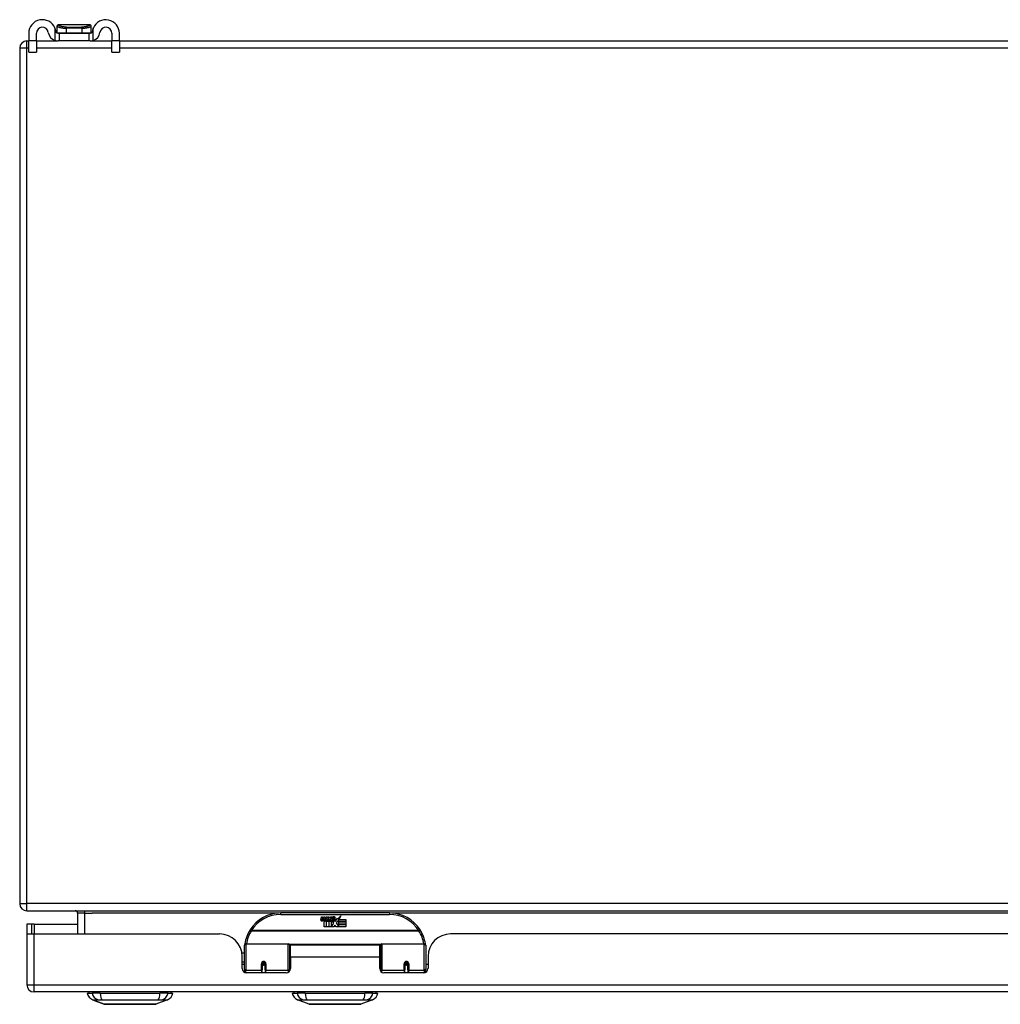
# Model space of a CAD drawing. Header units: inches. Extents: x 28 to 747, y 82 to 345.
# Tile 1 of 31: x 28 to 42, y 82 to 95. Entities that reach past the tile are written whole.
import ezdxf

# ---------------------------------------------------------------- set-up
doc = ezdxf.new("R2010")
doc.units = ezdxf.units.IN
doc.header["$MEASUREMENT"] = 0
doc.layers.add('Visible Edges(ANSI)', color=7, linetype='Continuous', lineweight=25)
doc.layers.add('Visible Tangent Edges(ANSI)', color=7, linetype='Continuous', lineweight=25)

msp = doc.modelspace()

# ---------------------------------------------------------------- linework, layer by layer
at = {"layer": 'Visible Edges(ANSI)'}
for p, q in [((28.569, 95.223), (28.569, 95.117)), ((28.674, 95.117), (28.674, 95.223)), ((28.958, 95.322), (28.958, 95.32)), ((28.958, 95.32), (28.958, 95.231)), ((28.973, 95.223), (28.991, 95.223)), ((29.411, 95.341), (28.978, 95.341)), ((28.991, 95.118), (28.991, 95.223)), ((28.991, 95.223), (29.397, 95.223)), ((29.397, 95.223), (29.415, 95.223)), ((29.397, 95.223), (29.397, 95.118)), ((29.43, 95.32), (29.43, 95.322)), ((29.43, 95.231), (29.43, 95.32)), ((29.714, 95.223), (29.714, 95.117)), ((29.819, 95.117), (29.819, 95.223)), ((28.543, 95.118), (28.569, 95.118)), ((28.569, 94.961), (28.569, 95.117)), ((28.674, 95.118), (28.973, 95.118)), ((28.674, 95.117), (28.674, 94.961)), ((28.991, 95.118), (28.973, 95.118)), ((29.397, 95.118), (28.991, 95.118)), ((29.415, 95.118), (29.397, 95.118)), ((29.415, 95.118), (29.714, 95.118)), ((29.714, 94.961), (29.714, 95.117)), ((29.819, 95.118), (100.345, 95.118)), ((29.819, 95.117), (29.819, 94.961)), ((28.444, 95.019), (28.444, 83.217)), ((28.569, 94.961), (28.674, 94.961)), ((29.714, 94.961), (29.819, 94.961)), ((28.543, 83.118), (100.345, 83.118)), ((29.242, 83.087), (29.242, 82.799)), ((33.543, 83.088), (32.043, 83.088)), ((32.597, 82.999), (32.604, 83.034)), ((32.604, 83.034), (32.617, 83.034)), ((32.617, 83.034), (32.611, 82.999)), ((32.633, 83.011), (32.637, 83.034)), ((32.637, 83.034), (32.651, 83.034)), ((32.651, 83.034), (32.645, 82.999)), ((32.667, 83.011), (32.671, 83.034)), ((32.671, 83.034), (32.685, 83.034)), ((32.685, 83.034), (32.675, 82.979)), ((32.681, 82.979), (32.705, 83.005)), ((32.691, 83.034), (32.708, 83.034)), ((32.705, 83.005), (32.691, 83.034)), ((32.71, 82.997), (32.697, 82.979)), ((32.708, 83.034), (32.715, 83.014)), ((32.712, 82.997), (32.71, 82.997)), ((32.71, 82.994), (32.718, 82.976)), ((32.71, 82.895), (32.71, 82.994)), ((32.72, 82.979), (32.712, 82.997)), ((32.715, 83.014), (32.718, 83.014)), ((32.718, 83.014), (32.731, 83.034)), ((32.747, 83.034), (32.723, 83.006)), ((32.723, 83.006), (32.736, 82.979)), ((32.731, 83.034), (32.747, 83.034)), ((32.746, 83.01), (32.783, 83.01)), ((32.753, 83.022), (32.753, 83.031)), ((32.781, 83.001), (32.757, 83.001)), ((32.793, 82.972), (32.825, 83.016)), ((32.825, 83.016), (32.827, 83.002)), ((32.827, 83.002), (32.87, 83.048)), ((32.844, 82.997), (32.829, 82.968)), ((32.844, 82.968), (32.844, 82.997)), ((32.87, 83.048), (32.846, 83)), ((32.846, 83), (32.943, 83)), ((32.943, 83), (32.943, 82.968)), ((28.611, 82.933), (28.543, 82.933)), ((28.543, 82.933), (28.543, 82.816)), ((28.642, 82.933), (28.611, 82.933)), ((28.611, 82.799), (28.611, 82.933)), ((28.642, 82.933), (29.242, 82.933)), ((32.643, 82.895), (32.643, 82.975)), ((32.672, 82.895), (32.643, 82.895)), ((32.66, 82.982), (32.66, 82.976)), ((32.66, 82.976), (32.672, 82.976)), ((32.664, 82.989), (32.661, 82.989)), ((32.664, 82.979), (32.664, 82.989)), ((32.675, 82.979), (32.664, 82.979)), ((32.672, 82.976), (32.672, 82.895)), ((32.676, 82.976), (32.699, 82.976)), ((32.676, 82.895), (32.676, 82.976)), ((32.706, 82.895), (32.676, 82.895)), ((32.697, 82.979), (32.681, 82.979)), ((32.699, 82.976), (32.706, 82.986)), ((32.706, 82.986), (32.706, 82.895)), ((32.777, 82.895), (32.71, 82.895)), ((32.718, 82.976), (32.74, 82.976)), ((32.736, 82.979), (32.72, 82.979)), ((32.74, 82.976), (32.74, 82.896)), ((32.74, 82.896), (32.777, 82.945)), ((32.777, 82.945), (32.756, 82.975)), ((32.791, 82.921), (32.777, 82.895)), ((32.786, 82.983), (32.793, 82.972)), ((32.809, 82.895), (32.791, 82.921)), ((32.827, 82.978), (32.807, 82.95)), ((32.807, 82.95), (32.844, 82.896)), ((32.943, 82.895), (32.809, 82.895)), ((32.829, 82.968), (32.827, 82.978)), ((32.943, 82.968), (32.844, 82.968)), ((32.844, 82.964), (32.943, 82.964)), ((32.844, 82.932), (32.844, 82.964)), ((32.943, 82.932), (32.844, 82.932)), ((32.844, 82.927), (32.943, 82.927)), ((32.844, 82.896), (32.844, 82.927)), ((32.943, 82.964), (32.943, 82.932)), ((32.943, 82.927), (32.943, 82.895)), ((28.543, 82.816), (28.543, 82.098)), ((28.544, 82.799), (28.642, 82.799)), ((28.642, 82.799), (31.2, 82.799)), ((52.301, 82.799), (34.386, 82.799)), ((31.543, 82.314), (31.543, 82.643)), ((31.562, 82.663), (32.147, 82.663)), ((32.163, 82.647), (32.163, 82.31)), ((32.177, 82.476), (32.177, 82.644)), ((33.408, 82.644), (32.177, 82.644)), ((33.408, 82.476), (33.408, 82.644)), ((33.422, 82.31), (33.422, 82.647)), ((33.438, 82.663), (34.023, 82.663)), ((34.043, 82.643), (34.043, 82.314)), ((31.507, 82.539), (31.543, 82.539)), ((31.512, 82.321), (31.512, 82.487)), ((32.163, 82.571), (32.177, 82.571)), ((32.177, 82.476), (32.177, 82.321)), ((33.408, 82.321), (33.408, 82.476)), ((34.074, 82.487), (34.074, 82.321)), ((31.512, 82.413), (31.543, 82.413)), ((31.543, 82.379), (31.512, 82.379)), ((31.543, 82.314), (31.543, 82.269)), ((31.787, 82.396), (31.83, 82.387)), ((31.787, 82.391), (31.787, 82.304)), ((31.824, 82.389), (31.787, 82.389)), ((31.826, 82.379), (31.79, 82.379)), ((31.83, 82.304), (31.83, 82.391)), ((32.163, 82.38), (32.177, 82.38)), ((33.755, 82.391), (33.755, 82.304)), ((33.755, 82.389), (33.798, 82.389)), ((33.795, 82.379), (33.759, 82.379)), ((33.798, 82.304), (33.798, 82.391)), ((34.074, 82.379), (34.043, 82.379)), ((34.043, 82.269), (34.043, 82.314)), ((32.118, 82.262), (31.571, 82.262)), ((31.787, 82.262), (31.787, 82.304)), ((31.83, 82.304), (31.83, 82.262)), ((32.163, 82.282), (32.163, 82.31)), ((33.422, 82.31), (33.422, 82.282)), ((34.014, 82.262), (33.467, 82.262)), ((33.755, 82.262), (33.755, 82.304)), ((33.798, 82.304), (33.798, 82.262)), ((100.247, 81.999), (28.642, 81.999)), ((29.376, 81.983), (29.444, 81.983)), ((29.555, 81.983), (29.444, 81.983)), ((29.555, 81.983), (30.378, 81.983)), ((30.489, 81.983), (30.378, 81.983)), ((30.489, 81.983), (30.557, 81.983)), ((32.202, 81.983), (32.27, 81.983)), ((32.381, 81.983), (32.27, 81.983)), ((32.381, 81.983), (33.204, 81.983)), ((33.315, 81.983), (33.204, 81.983)), ((33.315, 81.983), (33.383, 81.983)), ((29.61, 81.828), (29.45, 81.89)), ((30.483, 81.89), (30.323, 81.828)), ((32.436, 81.828), (32.276, 81.89)), ((33.309, 81.89), (33.149, 81.828))]:
    msp.add_line(p, q, dxfattribs=at)
at = {"layer": 'Visible Edges(ANSI)', "flags": 128}
for points in [[(28.942, 95.25), (28.942, 95.252), (28.942, 95.254), (28.941, 95.256), (28.941, 95.258), (28.94, 95.26), (28.94, 95.262), (28.94, 95.264), (28.939, 95.266), (28.939, 95.268), (28.938, 95.27), (28.938, 95.272), (28.937, 95.274), (28.937, 95.276), (28.936, 95.278), (28.935, 95.279), (28.935, 95.281), (28.934, 95.283), (28.933, 95.285), (28.933, 95.287), (28.932, 95.289), (28.931, 95.291), (28.931, 95.293), (28.93, 95.295), (28.929, 95.297)], [(28.973, 95.223), (28.971, 95.223), (28.97, 95.223), (28.968, 95.223), (28.967, 95.224), (28.965, 95.224), (28.963, 95.225), (28.962, 95.225), (28.96, 95.226), (28.959, 95.227), (28.957, 95.227), (28.955, 95.229), (28.954, 95.23), (28.952, 95.231), (28.951, 95.232), (28.95, 95.234), (28.948, 95.235), (28.947, 95.237), (28.946, 95.238), (28.945, 95.24), (28.944, 95.242), (28.944, 95.244), (28.943, 95.246), (28.943, 95.248), (28.942, 95.25)], [(29.446, 95.25), (29.446, 95.248), (29.445, 95.246), (29.445, 95.244), (29.444, 95.242), (29.443, 95.24), (29.442, 95.238), (29.441, 95.237), (29.44, 95.235), (29.439, 95.234), (29.437, 95.232), (29.436, 95.231), (29.434, 95.23), (29.433, 95.229), (29.431, 95.227), (29.43, 95.227), (29.428, 95.226), (29.426, 95.225), (29.425, 95.225), (29.423, 95.224), (29.421, 95.224), (29.42, 95.223), (29.418, 95.223), (29.417, 95.223), (29.415, 95.223)], [(29.459, 95.297), (29.458, 95.295), (29.458, 95.293), (29.457, 95.291), (29.456, 95.289), (29.455, 95.287), (29.455, 95.285), (29.454, 95.283), (29.453, 95.281), (29.453, 95.279), (29.452, 95.278), (29.452, 95.276), (29.451, 95.274), (29.45, 95.272), (29.45, 95.27), (29.449, 95.268), (29.449, 95.266), (29.449, 95.264), (29.448, 95.262), (29.448, 95.26), (29.447, 95.258), (29.447, 95.256), (29.447, 95.254), (29.446, 95.252), (29.446, 95.25)], [(28.929, 95.125), (28.931, 95.125), (28.933, 95.124), (28.935, 95.124), (28.937, 95.123), (28.939, 95.123), (28.941, 95.122), (28.943, 95.122), (28.945, 95.121), (28.947, 95.121), (28.949, 95.12), (28.951, 95.12), (28.952, 95.12), (28.954, 95.119), (28.956, 95.119), (28.958, 95.119), (28.96, 95.119), (28.962, 95.119), (28.963, 95.118), (28.965, 95.118), (28.967, 95.118), (28.968, 95.118), (28.97, 95.118), (28.971, 95.118), (28.973, 95.118)], [(29.415, 95.118), (29.417, 95.118), (29.418, 95.118), (29.42, 95.118), (29.421, 95.118), (29.423, 95.118), (29.425, 95.118), (29.426, 95.119), (29.428, 95.119), (29.43, 95.119), (29.432, 95.119), (29.434, 95.119), (29.436, 95.12), (29.438, 95.12), (29.44, 95.12), (29.441, 95.121), (29.443, 95.121), (29.445, 95.122), (29.447, 95.122), (29.449, 95.123), (29.451, 95.123), (29.453, 95.124), (29.455, 95.124), (29.457, 95.125), (29.459, 95.125)], [(31.548, 82.662), (31.548, 82.662), (31.548, 82.662), (31.548, 82.661), (31.548, 82.661), (31.548, 82.661), (31.548, 82.661), (31.548, 82.66), (31.548, 82.66), (31.548, 82.66), (31.548, 82.66), (31.548, 82.659), (31.548, 82.659), (31.548, 82.659), (31.548, 82.659), (31.548, 82.658), (31.547, 82.658), (31.547, 82.658), (31.547, 82.658), (31.547, 82.657), (31.547, 82.657), (31.547, 82.657), (31.547, 82.657), (31.547, 82.656), (31.547, 82.656)], [(34.038, 82.656), (34.038, 82.656), (34.038, 82.657), (34.038, 82.657), (34.038, 82.657), (34.038, 82.657), (34.038, 82.658), (34.038, 82.658), (34.038, 82.658), (34.038, 82.658), (34.038, 82.659), (34.038, 82.659), (34.037, 82.659), (34.037, 82.659), (34.037, 82.66), (34.037, 82.66), (34.037, 82.66), (34.037, 82.66), (34.037, 82.661), (34.037, 82.661), (34.037, 82.661), (34.037, 82.661), (34.037, 82.662), (34.037, 82.662), (34.037, 82.662)], [(31.787, 82.391), (31.787, 82.394), (31.787, 82.396), (31.788, 82.399), (31.789, 82.401), (31.791, 82.404), (31.793, 82.406), (31.795, 82.408), (31.797, 82.409), (31.8, 82.411), (31.802, 82.412), (31.805, 82.412), (31.808, 82.413), (31.811, 82.412), (31.814, 82.412), (31.817, 82.411), (31.82, 82.409), (31.822, 82.408), (31.824, 82.406), (31.826, 82.404), (31.827, 82.401), (31.828, 82.399), (31.829, 82.396), (31.83, 82.394), (31.83, 82.391)], [(32.177, 82.343), (32.177, 82.343), (32.177, 82.343), (32.177, 82.343), (32.177, 82.343), (32.177, 82.343), (32.177, 82.343), (32.177, 82.343), (32.177, 82.343), (32.177, 82.343), (32.177, 82.343), (32.177, 82.343), (32.177, 82.343), (32.177, 82.343), (32.177, 82.343), (32.177, 82.343), (32.177, 82.344), (32.177, 82.344), (32.177, 82.344), (32.177, 82.344), (32.177, 82.344), (32.177, 82.344), (32.177, 82.344), (32.177, 82.344), (32.177, 82.344)], [(33.408, 82.344), (33.408, 82.344), (33.408, 82.344), (33.408, 82.344), (33.408, 82.344), (33.408, 82.344), (33.408, 82.344), (33.408, 82.344), (33.408, 82.344), (33.408, 82.343), (33.408, 82.343), (33.408, 82.343), (33.408, 82.343), (33.408, 82.343), (33.408, 82.343), (33.408, 82.343), (33.408, 82.343), (33.408, 82.343), (33.408, 82.343), (33.408, 82.343), (33.408, 82.343), (33.408, 82.343), (33.409, 82.343), (33.409, 82.343), (33.409, 82.343)], [(33.755, 82.391), (33.755, 82.394), (33.756, 82.396), (33.757, 82.399), (33.758, 82.401), (33.759, 82.404), (33.761, 82.406), (33.763, 82.408), (33.766, 82.409), (33.768, 82.411), (33.771, 82.412), (33.774, 82.412), (33.777, 82.413), (33.78, 82.412), (33.783, 82.412), (33.785, 82.411), (33.788, 82.409), (33.79, 82.408), (33.793, 82.406), (33.794, 82.404), (33.796, 82.401), (33.797, 82.399), (33.798, 82.396), (33.798, 82.394), (33.798, 82.391)], [(29.611, 81.828), (29.612, 81.828), (29.613, 81.828), (29.615, 81.828), (29.618, 81.828), (29.622, 81.828), (29.627, 81.828), (29.632, 81.828), (29.638, 81.828), (29.645, 81.828), (29.653, 81.828), (29.662, 81.828), (29.671, 81.828), (29.681, 81.828), (29.692, 81.828), (29.703, 81.828), (29.715, 81.828), (29.728, 81.828), (29.741, 81.828), (29.755, 81.828), (29.769, 81.828), (29.784, 81.828), (29.799, 81.828), (29.815, 81.828), (29.831, 81.828), (29.847, 81.828), (29.864, 81.828), (29.88, 81.828), (29.897, 81.828), (29.915, 81.828), (29.932, 81.828), (29.949, 81.828), (29.967, 81.828), (29.984, 81.828), (30.002, 81.828), (30.019, 81.828), (30.036, 81.828), (30.053, 81.828), (30.07, 81.828), (30.087, 81.828), (30.103, 81.828), (30.119, 81.828), (30.135, 81.828), (30.15, 81.828), (30.164, 81.828), (30.179, 81.828), (30.192, 81.828), (30.205, 81.828), (30.218, 81.828), (30.23, 81.828), (30.241, 81.828), (30.252, 81.828), (30.262, 81.828), (30.271, 81.828), (30.28, 81.828), (30.288, 81.828), (30.295, 81.828), (30.301, 81.828), (30.306, 81.828), (30.311, 81.828), (30.315, 81.828), (30.318, 81.828), (30.32, 81.828), (30.321, 81.828), (30.322, 81.828)], [(32.437, 81.828), (32.438, 81.828), (32.439, 81.828), (32.441, 81.828), (32.444, 81.828), (32.448, 81.828), (32.453, 81.828), (32.458, 81.828), (32.464, 81.828), (32.472, 81.828), (32.479, 81.828), (32.488, 81.828), (32.497, 81.828), (32.507, 81.828), (32.518, 81.828), (32.529, 81.828), (32.541, 81.828), (32.554, 81.828), (32.567, 81.828), (32.581, 81.828), (32.595, 81.828), (32.61, 81.828), (32.625, 81.828), (32.64, 81.828), (32.656, 81.828), (32.673, 81.828), (32.689, 81.828), (32.706, 81.828), (32.723, 81.828), (32.74, 81.828), (32.758, 81.828), (32.775, 81.828), (32.792, 81.828), (32.81, 81.828), (32.827, 81.828), (32.845, 81.828), (32.862, 81.828), (32.879, 81.828), (32.896, 81.828), (32.912, 81.828), (32.929, 81.828), (32.945, 81.828), (32.96, 81.828), (32.975, 81.828), (32.99, 81.828), (33.004, 81.828), (33.018, 81.828), (33.031, 81.828), (33.044, 81.828), (33.056, 81.828), (33.067, 81.828), (33.078, 81.828), (33.088, 81.828), (33.097, 81.828), (33.106, 81.828), (33.114, 81.828), (33.121, 81.828), (33.127, 81.828), (33.132, 81.828), (33.137, 81.828), (33.141, 81.828), (33.144, 81.828), (33.146, 81.828), (33.147, 81.828), (33.148, 81.828)]]:
    msp.add_lwpolyline(points, dxfattribs=at)
at = {"layer": 'Visible Edges(ANSI)'}
for centre, radius, start, end in [((28.757, 95.223), 0.188, 23.0739, 180), ((29.632, 95.223), 0.187, 0, 156.9261), ((28.757, 95.223), 0.0825, 8.1564, 180), ((28.973, 95.254), 0.136, 188.1564, 251.2171), ((28.978, 95.322), 0.0197, 90, 180), ((28.966, 95.231), 0.00787, 180, 218.1289), ((29.411, 95.322), 0.0197, 0, 90), ((29.422, 95.231), 0.00787, 321.8711, 0), ((29.415, 95.254), 0.136, 288.7829, 351.8436), ((29.632, 95.223), 0.0825, 0, 171.8436), ((28.543, 95.019), 0.099, 90, 180), ((28.543, 83.217), 0.099, 180, 270), ((29.211, 83.087), 0.031, 0, 90), ((32.043, 82.588), 0.5, 90, 147.7623), ((32.625, 82.994), 0.0288, 169, 198.4748), ((32.608, 83.002), 0.0246, 269.6788, 333.9508), ((32.623, 82.997), 0.0123, 169.9922, 203.5487), ((32.617, 82.994), 0.006, 203.5487, 276.1027), ((32.617, 83.001), 0.0126, 276.1027, 327.6083), ((32.588, 83.018), 0.0465, 328.5584, 350.8257), ((32.659, 82.993), 0.0288, 183.6169, 196.9928), ((32.657, 82.997), 0.0123, 170, 203.5571), ((32.651, 82.994), 0.006, 203.5571, 276.03), ((32.65, 83.001), 0.0126, 276.03, 327.5992), ((32.622, 83.019), 0.0465, 327.5992, 350), ((32.772, 82.998), 0.0282, 156.1555, 203.8445), ((32.771, 82.973), 0.0607, 81.5605, 107.3343), ((32.764, 82.993), 0.0307, 64.6784, 112.5609), ((32.766, 82.996), 0.00955, 151.4547, 231.1652), ((32.764, 83.003), 0.0168, 289.3797, 352.9975), ((32.773, 83.013), 0.0096, 343.5261, 64.6784), ((32.777, 83.013), 0.0197, 356.5646, 81.5605), ((32.757, 83.015), 0.0398, 314.1684, 356.5646), ((33.543, 82.588), 0.5, 32.2377, 90), ((32.608, 82.988), 0.0105, 198.4748, 269.6788), ((32.641, 82.988), 0.0101, 196.9928, 269.4776), ((32.641, 83.001), 0.024, 269.4776, 327.4114), ((32.643, 82.999), 0.024, 268.7952, 316.5849), ((32.76, 82.993), 0.0152, 203.8445, 265.0802), ((32.764, 83.007), 0.033, 257.079, 313.1785), ((32.764, 83.007), 0.0299, 260.4085, 314.1684), ((32.766, 82.997), 0.0109, 231.1652, 289.3797), ((28.642, 82.816), 0.099, 180, 189.8877), ((31.2, 82.487), 0.312, 0, 90), ((32.043, 82.588), 0.5, 147.7623, 171.4919), ((33.543, 82.588), 0.5, 8.5081, 32.2377), ((34.386, 82.487), 0.312, 90, 180), ((31.562, 82.643), 0.0197, 90, 180), ((32.147, 82.647), 0.0157, 0, 90), ((33.438, 82.647), 0.0157, 90, 180), ((34.023, 82.643), 0.0197, 0, 90), ((31.571, 82.321), 0.0591, 180, 270), ((31.808, 82.391), 0.0217, 180, 350.853), ((32.118, 82.321), 0.0591, 270, 0), ((33.467, 82.321), 0.0591, 180, 270), ((33.777, 82.391), 0.0217, 180, 0), ((34.014, 82.321), 0.0591, 270, 0), ((28.642, 82.098), 0.099, 180, 270), ((29.493, 82.001), 0.118, 188.6009, 248.7495), ((29.435, 81.975), 0.0394, 143.1301, 168.463), ((30.44, 82.001), 0.118, 291.2505, 351.3991), ((30.498, 81.975), 0.0394, 11.537, 36.8699), ((32.319, 82.001), 0.118, 188.6009, 248.7495), ((32.261, 81.975), 0.0394, 143.1301, 168.463), ((33.266, 82.001), 0.118, 291.2505, 351.3991), ((33.324, 81.975), 0.0394, 11.537, 36.8699), ((29.611, 81.833), 0.00492, 248.7495, 269.7912), ((30.322, 81.833), 0.00492, 270.2088, 291.2505), ((32.437, 81.833), 0.00492, 248.7495, 269.7912), ((33.148, 81.833), 0.00492, 270.2088, 291.2505)]:
    msp.add_arc(centre, radius, start, end, dxfattribs=at)
for centre, start_param, end_param in [((31.808, 82.399), 3.891005, 4.221748), ((33.777, 82.399), 3.444465, 5.980313)]:
    msp.add_ellipse(centre, major_axis=(0.0217, 0), ratio=0.267949, start_param=start_param, end_param=end_param, dxfattribs=at)
at = {"layer": 'Visible Tangent Edges(ANSI)'}
for p, q in [((28.929, 95.297), (28.929, 95.125)), ((28.958, 95.231), (29.089, 95.231)), ((29.089, 95.231), (29.089, 95.294)), ((29.299, 95.294), (29.089, 95.294)), ((29.089, 95.231), (29.299, 95.231)), ((29.091, 95.308), (29.297, 95.308)), ((29.299, 95.294), (29.299, 95.231)), ((29.299, 95.231), (29.43, 95.231)), ((29.459, 95.125), (29.459, 95.297)), ((28.543, 95.019), (28.543, 95.118)), ((28.674, 95.117), (28.569, 95.117)), ((29.819, 95.117), (29.714, 95.117)), ((28.543, 95.019), (28.444, 95.019)), ((28.543, 83.217), (28.543, 95.019)), ((28.569, 95.019), (28.543, 95.019)), ((29.714, 95.019), (28.674, 95.019)), ((100.345, 95.019), (29.819, 95.019)), ((28.444, 83.217), (28.543, 83.217)), ((28.543, 83.118), (28.543, 83.217)), ((100.345, 83.217), (28.543, 83.217)), ((29.341, 83.087), (29.242, 83.087)), ((29.341, 83.087), (29.341, 83.118)), ((29.341, 82.799), (29.341, 83.087)), ((29.341, 83.087), (29.442, 83.087)), ((32.011, 83.087), (29.442, 83.087)), ((32.043, 83.068), (32.043, 83.088)), ((32.043, 83.068), (33.543, 83.068)), ((33.543, 83.088), (33.543, 83.068)), ((53.112, 83.087), (33.574, 83.087)), ((28.642, 82.933), (28.642, 82.799)), ((28.642, 82.098), (28.642, 82.799)), ((31.636, 82.844), (31.62, 82.855)), ((33.949, 82.844), (31.636, 82.844)), ((31.636, 82.841), (31.636, 82.844)), ((31.636, 82.841), (33.949, 82.841)), ((33.965, 82.855), (33.949, 82.844)), ((33.949, 82.844), (33.949, 82.841)), ((31.562, 82.663), (31.562, 82.295)), ((32.147, 82.295), (32.147, 82.663)), ((33.425, 82.655), (32.16, 82.655)), ((33.438, 82.663), (33.438, 82.295)), ((34.023, 82.295), (34.023, 82.663)), ((33.408, 82.476), (32.177, 82.476)), ((31.777, 82.295), (31.777, 82.386)), ((31.84, 82.386), (31.84, 82.295)), ((33.745, 82.295), (33.745, 82.386)), ((33.808, 82.386), (33.808, 82.295)), ((31.562, 82.262), (31.562, 82.295)), ((31.777, 82.295), (31.562, 82.295)), ((31.777, 82.295), (31.777, 82.262)), ((32.147, 82.295), (31.84, 82.295)), ((31.84, 82.262), (31.84, 82.295)), ((32.147, 82.295), (32.147, 82.269)), ((33.438, 82.269), (33.438, 82.295)), ((33.745, 82.295), (33.438, 82.295)), ((33.745, 82.295), (33.745, 82.262)), ((34.023, 82.295), (33.808, 82.295)), ((33.808, 82.262), (33.808, 82.295)), ((34.023, 82.295), (34.023, 82.262)), ((28.543, 82.098), (28.642, 82.098)), ((28.642, 81.999), (28.642, 82.098)), ((28.642, 82.098), (100.247, 82.098)), ((29.45, 81.89), (29.61, 81.828))]:
    msp.add_line(p, q, dxfattribs=at)
at = {"layer": 'Visible Tangent Edges(ANSI)', "flags": 128}
for points in [[(28.958, 95.32), (28.958, 95.32), (28.959, 95.319), (28.96, 95.318), (28.962, 95.317), (28.964, 95.315), (28.967, 95.314), (28.97, 95.313), (28.974, 95.311), (28.978, 95.31), (28.983, 95.308), (28.988, 95.307), (28.994, 95.305), (29, 95.304), (29.006, 95.302), (29.013, 95.301), (29.02, 95.3), (29.028, 95.298), (29.036, 95.297), (29.044, 95.296), (29.053, 95.296), (29.061, 95.295), (29.07, 95.294), (29.08, 95.294), (29.089, 95.294)], [(29.091, 95.308), (29.082, 95.308), (29.073, 95.309), (29.065, 95.309), (29.057, 95.31), (29.049, 95.311), (29.041, 95.312), (29.034, 95.313), (29.027, 95.315), (29.02, 95.316), (29.014, 95.318), (29.008, 95.32), (29.003, 95.321), (28.998, 95.323), (28.993, 95.325), (28.989, 95.327), (28.986, 95.329), (28.982, 95.33), (28.98, 95.332), (28.978, 95.334), (28.976, 95.335), (28.975, 95.337), (28.974, 95.338), (28.974, 95.339), (28.975, 95.34)], [(28.975, 95.34), (28.975, 95.34), (28.975, 95.34), (28.975, 95.34), (28.975, 95.34), (28.975, 95.34), (28.975, 95.341), (28.976, 95.341), (28.976, 95.341), (28.976, 95.341), (28.976, 95.341), (28.976, 95.341), (28.976, 95.341), (28.976, 95.341), (28.976, 95.341), (28.977, 95.341), (28.977, 95.341), (28.977, 95.341), (28.977, 95.341), (28.977, 95.341), (28.977, 95.341), (28.977, 95.341), (28.977, 95.341), (28.977, 95.341), (28.978, 95.341)], [(29.413, 95.34), (29.414, 95.339), (29.414, 95.338), (29.413, 95.337), (29.412, 95.335), (29.41, 95.334), (29.408, 95.332), (29.406, 95.33), (29.403, 95.329), (29.399, 95.327), (29.395, 95.325), (29.39, 95.323), (29.385, 95.321), (29.38, 95.32), (29.374, 95.318), (29.368, 95.316), (29.361, 95.315), (29.354, 95.313), (29.347, 95.312), (29.339, 95.311), (29.331, 95.31), (29.323, 95.309), (29.315, 95.309), (29.306, 95.308), (29.297, 95.308)], [(29.299, 95.294), (29.309, 95.294), (29.318, 95.294), (29.327, 95.295), (29.336, 95.296), (29.344, 95.296), (29.352, 95.297), (29.36, 95.298), (29.368, 95.3), (29.375, 95.301), (29.382, 95.302), (29.388, 95.304), (29.394, 95.305), (29.4, 95.307), (29.405, 95.308), (29.41, 95.31), (29.414, 95.311), (29.418, 95.313), (29.421, 95.314), (29.424, 95.315), (29.426, 95.317), (29.428, 95.318), (29.429, 95.319), (29.43, 95.32), (29.43, 95.32)], [(29.411, 95.341), (29.411, 95.341), (29.411, 95.341), (29.411, 95.341), (29.411, 95.341), (29.411, 95.341), (29.411, 95.341), (29.411, 95.341), (29.411, 95.341), (29.412, 95.341), (29.412, 95.341), (29.412, 95.341), (29.412, 95.341), (29.412, 95.341), (29.412, 95.341), (29.412, 95.341), (29.412, 95.341), (29.412, 95.341), (29.413, 95.341), (29.413, 95.34), (29.413, 95.34), (29.413, 95.34), (29.413, 95.34), (29.413, 95.34), (29.413, 95.34)], [(33.423, 82.511), (33.422, 82.512), (33.421, 82.512), (33.421, 82.513), (33.42, 82.513), (33.42, 82.514), (33.419, 82.515), (33.419, 82.515), (33.418, 82.516), (33.418, 82.516), (33.417, 82.517), (33.416, 82.517), (33.416, 82.518), (33.415, 82.519), (33.415, 82.519), (33.414, 82.52), (33.413, 82.52), (33.413, 82.521), (33.412, 82.521), (33.411, 82.522), (33.411, 82.522), (33.41, 82.523), (33.409, 82.524), (33.409, 82.524), (33.408, 82.525)], [(33.408, 82.507), (33.409, 82.505), (33.41, 82.503), (33.411, 82.501), (33.412, 82.499), (33.413, 82.498), (33.414, 82.496), (33.415, 82.494), (33.416, 82.492), (33.416, 82.49), (33.417, 82.489), (33.418, 82.487), (33.419, 82.485), (33.419, 82.483), (33.42, 82.482), (33.42, 82.48), (33.421, 82.478), (33.421, 82.476), (33.421, 82.475), (33.422, 82.473), (33.422, 82.471), (33.422, 82.47), (33.422, 82.468), (33.422, 82.466), (33.422, 82.465)], [(31.84, 82.386), (31.84, 82.39), (31.839, 82.394), (31.838, 82.398), (31.836, 82.402), (31.834, 82.406), (31.831, 82.409), (31.828, 82.412), (31.825, 82.415), (31.821, 82.417), (31.817, 82.418), (31.813, 82.419), (31.808, 82.42), (31.804, 82.419), (31.8, 82.418), (31.796, 82.417), (31.792, 82.415), (31.789, 82.412), (31.785, 82.409), (31.783, 82.406), (31.781, 82.402), (31.779, 82.398), (31.778, 82.394), (31.777, 82.39), (31.777, 82.386)], [(32.176, 82.38), (32.176, 82.378), (32.175, 82.375), (32.174, 82.373), (32.174, 82.371), (32.173, 82.368), (32.173, 82.366), (32.172, 82.363), (32.172, 82.361), (32.171, 82.359), (32.171, 82.356), (32.17, 82.354), (32.17, 82.351), (32.169, 82.349), (32.169, 82.347), (32.169, 82.344), (32.168, 82.342), (32.168, 82.339), (32.167, 82.337), (32.167, 82.334), (32.167, 82.332), (32.166, 82.329), (32.166, 82.327), (32.166, 82.324), (32.166, 82.322)], [(33.42, 82.322), (33.419, 82.325), (33.419, 82.327), (33.419, 82.33), (33.418, 82.332), (33.418, 82.335), (33.418, 82.337), (33.417, 82.34), (33.417, 82.343), (33.416, 82.345), (33.416, 82.348), (33.415, 82.35), (33.415, 82.353), (33.414, 82.355), (33.414, 82.358), (33.413, 82.361), (33.413, 82.363), (33.412, 82.366), (33.412, 82.368), (33.411, 82.371), (33.411, 82.373), (33.41, 82.376), (33.409, 82.378), (33.409, 82.381), (33.408, 82.383)], [(33.808, 82.386), (33.808, 82.39), (33.807, 82.394), (33.806, 82.398), (33.804, 82.402), (33.802, 82.406), (33.8, 82.409), (33.797, 82.412), (33.793, 82.415), (33.789, 82.417), (33.785, 82.418), (33.781, 82.419), (33.777, 82.42), (33.772, 82.419), (33.768, 82.418), (33.764, 82.417), (33.76, 82.415), (33.757, 82.412), (33.754, 82.409), (33.751, 82.406), (33.749, 82.402), (33.747, 82.398), (33.746, 82.394), (33.746, 82.39), (33.745, 82.386)], [(29.45, 81.89), (29.45, 81.89), (29.451, 81.89), (29.451, 81.89), (29.452, 81.89), (29.453, 81.89), (29.455, 81.89), (29.457, 81.89), (29.459, 81.89), (29.461, 81.89), (29.463, 81.89), (29.466, 81.89), (29.469, 81.89), (29.473, 81.89), (29.476, 81.89), (29.48, 81.89), (29.484, 81.889), (29.488, 81.889), (29.493, 81.889), (29.497, 81.889), (29.502, 81.889), (29.507, 81.889), (29.513, 81.889), (29.518, 81.889), (29.527, 81.889)], [(29.527, 81.889), (29.528, 81.889), (29.529, 81.889), (29.531, 81.889), (29.533, 81.889), (29.534, 81.889), (29.536, 81.889), (29.538, 81.889), (29.54, 81.889), (29.542, 81.889), (29.544, 81.889), (29.546, 81.889), (29.548, 81.889), (29.55, 81.889), (29.552, 81.889), (29.555, 81.889), (29.557, 81.889), (29.559, 81.889), (29.562, 81.889), (29.564, 81.889), (29.567, 81.889), (29.57, 81.889), (29.572, 81.889), (29.575, 81.889), (29.578, 81.889)], [(29.578, 81.889), (29.612, 81.889), (29.643, 81.889), (29.674, 81.889), (29.706, 81.889), (29.738, 81.89), (29.77, 81.89), (29.802, 81.89), (29.835, 81.89), (29.868, 81.89), (29.901, 81.89), (29.934, 81.89), (29.967, 81.89), (30, 81.89), (30.033, 81.89), (30.066, 81.89), (30.098, 81.89), (30.131, 81.89), (30.163, 81.89), (30.196, 81.89), (30.228, 81.889), (30.259, 81.889), (30.291, 81.889), (30.322, 81.889), (30.355, 81.889)], [(29.692, 81.828), (29.685, 81.828), (29.679, 81.828), (29.673, 81.828), (29.668, 81.828), (29.662, 81.828), (29.657, 81.828), (29.652, 81.828), (29.647, 81.828), (29.643, 81.828), (29.638, 81.828), (29.635, 81.828), (29.631, 81.828), (29.628, 81.828), (29.624, 81.828), (29.622, 81.828), (29.619, 81.828), (29.617, 81.828), (29.615, 81.828), (29.613, 81.828), (29.612, 81.828), (29.611, 81.828), (29.61, 81.828), (29.61, 81.828), (29.61, 81.828)], [(29.739, 81.828), (29.737, 81.828), (29.735, 81.828), (29.733, 81.828), (29.731, 81.828), (29.729, 81.828), (29.726, 81.828), (29.724, 81.828), (29.722, 81.828), (29.72, 81.828), (29.718, 81.828), (29.716, 81.828), (29.714, 81.828), (29.712, 81.828), (29.711, 81.828), (29.709, 81.828), (29.707, 81.828), (29.705, 81.828), (29.703, 81.828), (29.701, 81.828), (29.699, 81.828), (29.697, 81.828), (29.696, 81.828), (29.694, 81.828), (29.692, 81.828)], [(30.194, 81.828), (30.178, 81.828), (30.161, 81.828), (30.143, 81.828), (30.125, 81.828), (30.107, 81.828), (30.087, 81.828), (30.068, 81.828), (30.048, 81.828), (30.028, 81.828), (30.008, 81.828), (29.987, 81.828), (29.967, 81.828), (29.946, 81.828), (29.925, 81.828), (29.905, 81.828), (29.885, 81.828), (29.865, 81.828), (29.845, 81.828), (29.826, 81.828), (29.808, 81.828), (29.789, 81.828), (29.772, 81.828), (29.755, 81.828), (29.739, 81.828)], [(30.241, 81.828), (30.239, 81.828), (30.238, 81.828), (30.236, 81.828), (30.234, 81.828), (30.232, 81.828), (30.23, 81.828), (30.228, 81.828), (30.226, 81.828), (30.225, 81.828), (30.223, 81.828), (30.221, 81.828), (30.219, 81.828), (30.217, 81.828), (30.215, 81.828), (30.213, 81.828), (30.211, 81.828), (30.209, 81.828), (30.207, 81.828), (30.205, 81.828), (30.203, 81.828), (30.2, 81.828), (30.198, 81.828), (30.196, 81.828), (30.194, 81.828)], [(30.323, 81.828), (30.323, 81.828), (30.323, 81.828), (30.322, 81.828), (30.321, 81.828), (30.32, 81.828), (30.318, 81.828), (30.316, 81.828), (30.314, 81.828), (30.311, 81.828), (30.309, 81.828), (30.305, 81.828), (30.302, 81.828), (30.298, 81.828), (30.295, 81.828), (30.29, 81.828), (30.286, 81.828), (30.281, 81.828), (30.276, 81.828), (30.271, 81.828), (30.265, 81.828), (30.26, 81.828), (30.254, 81.828), (30.248, 81.828), (30.241, 81.828)], [(30.355, 81.889), (30.358, 81.889), (30.361, 81.889), (30.363, 81.889), (30.366, 81.889), (30.369, 81.889), (30.371, 81.889), (30.374, 81.889), (30.376, 81.889), (30.378, 81.889), (30.381, 81.889), (30.383, 81.889), (30.385, 81.889), (30.387, 81.889), (30.389, 81.889), (30.392, 81.889), (30.393, 81.889), (30.395, 81.889), (30.397, 81.889), (30.399, 81.889), (30.401, 81.889), (30.402, 81.889), (30.404, 81.889), (30.405, 81.889), (30.406, 81.889)], [(30.406, 81.889), (30.415, 81.889), (30.42, 81.889), (30.426, 81.889), (30.431, 81.889), (30.436, 81.889), (30.44, 81.889), (30.445, 81.889), (30.449, 81.889), (30.453, 81.89), (30.457, 81.89), (30.46, 81.89), (30.464, 81.89), (30.467, 81.89), (30.47, 81.89), (30.472, 81.89), (30.474, 81.89), (30.476, 81.89), (30.478, 81.89), (30.48, 81.89), (30.481, 81.89), (30.482, 81.89), (30.483, 81.89), (30.483, 81.89), (30.483, 81.89)], [(32.276, 81.89), (32.276, 81.89), (32.277, 81.89), (32.277, 81.89), (32.278, 81.89), (32.279, 81.89), (32.281, 81.89), (32.283, 81.89), (32.285, 81.89), (32.287, 81.89), (32.289, 81.89), (32.292, 81.89), (32.295, 81.89), (32.299, 81.89), (32.302, 81.89), (32.306, 81.89), (32.31, 81.889), (32.314, 81.889), (32.319, 81.889), (32.323, 81.889), (32.328, 81.889), (32.333, 81.889), (32.339, 81.889), (32.344, 81.889), (32.353, 81.889)], [(32.353, 81.889), (32.354, 81.889), (32.355, 81.889), (32.357, 81.889), (32.359, 81.889), (32.36, 81.889), (32.362, 81.889), (32.364, 81.889), (32.366, 81.889), (32.368, 81.889), (32.37, 81.889), (32.372, 81.889), (32.374, 81.889), (32.376, 81.889), (32.378, 81.889), (32.381, 81.889), (32.383, 81.889), (32.385, 81.889), (32.388, 81.889), (32.39, 81.889), (32.393, 81.889), (32.396, 81.889), (32.398, 81.889), (32.401, 81.889), (32.404, 81.889)], [(32.404, 81.889), (32.438, 81.889), (32.469, 81.889), (32.5, 81.889), (32.532, 81.889), (32.563, 81.89), (32.596, 81.89), (32.628, 81.89), (32.661, 81.89), (32.693, 81.89), (32.726, 81.89), (32.759, 81.89), (32.792, 81.89), (32.825, 81.89), (32.858, 81.89), (32.891, 81.89), (32.924, 81.89), (32.957, 81.89), (32.989, 81.89), (33.021, 81.89), (33.053, 81.889), (33.085, 81.889), (33.117, 81.889), (33.148, 81.889), (33.181, 81.889)], [(32.518, 81.828), (32.512, 81.828), (32.505, 81.828), (32.499, 81.828), (32.494, 81.828), (32.488, 81.828), (32.483, 81.828), (32.478, 81.828), (32.473, 81.828), (32.469, 81.828), (32.465, 81.828), (32.461, 81.828), (32.457, 81.828), (32.454, 81.828), (32.45, 81.828), (32.448, 81.828), (32.445, 81.828), (32.443, 81.828), (32.441, 81.828), (32.439, 81.828), (32.438, 81.828), (32.437, 81.828), (32.436, 81.828), (32.436, 81.828), (32.436, 81.828)], [(32.565, 81.828), (32.563, 81.828), (32.561, 81.828), (32.559, 81.828), (32.557, 81.828), (32.554, 81.828), (32.552, 81.828), (32.55, 81.828), (32.548, 81.828), (32.546, 81.828), (32.544, 81.828), (32.542, 81.828), (32.54, 81.828), (32.538, 81.828), (32.536, 81.828), (32.535, 81.828), (32.533, 81.828), (32.531, 81.828), (32.529, 81.828), (32.527, 81.828), (32.525, 81.828), (32.523, 81.828), (32.522, 81.828), (32.52, 81.828), (32.518, 81.828)], [(33.02, 81.828), (33.004, 81.828), (32.987, 81.828), (32.97, 81.828), (32.951, 81.828), (32.933, 81.828), (32.914, 81.828), (32.894, 81.828), (32.874, 81.828), (32.854, 81.828), (32.834, 81.828), (32.813, 81.828), (32.792, 81.828), (32.772, 81.828), (32.751, 81.828), (32.731, 81.828), (32.711, 81.828), (32.691, 81.828), (32.671, 81.828), (32.652, 81.828), (32.633, 81.828), (32.615, 81.828), (32.598, 81.828), (32.581, 81.828), (32.565, 81.828)], [(33.067, 81.828), (33.065, 81.828), (33.064, 81.828), (33.062, 81.828), (33.06, 81.828), (33.058, 81.828), (33.056, 81.828), (33.054, 81.828), (33.052, 81.828), (33.051, 81.828), (33.049, 81.828), (33.047, 81.828), (33.045, 81.828), (33.043, 81.828), (33.041, 81.828), (33.039, 81.828), (33.037, 81.828), (33.035, 81.828), (33.033, 81.828), (33.031, 81.828), (33.029, 81.828), (33.026, 81.828), (33.024, 81.828), (33.022, 81.828), (33.02, 81.828)], [(33.149, 81.828), (33.149, 81.828), (33.149, 81.828), (33.148, 81.828), (33.147, 81.828), (33.146, 81.828), (33.144, 81.828), (33.142, 81.828), (33.14, 81.828), (33.137, 81.828), (33.135, 81.828), (33.131, 81.828), (33.128, 81.828), (33.124, 81.828), (33.121, 81.828), (33.116, 81.828), (33.112, 81.828), (33.107, 81.828), (33.102, 81.828), (33.097, 81.828), (33.091, 81.828), (33.086, 81.828), (33.08, 81.828), (33.074, 81.828), (33.067, 81.828)], [(33.181, 81.889), (33.184, 81.889), (33.187, 81.889), (33.189, 81.889), (33.192, 81.889), (33.195, 81.889), (33.197, 81.889), (33.2, 81.889), (33.202, 81.889), (33.204, 81.889), (33.207, 81.889), (33.209, 81.889), (33.211, 81.889), (33.213, 81.889), (33.216, 81.889), (33.218, 81.889), (33.22, 81.889), (33.221, 81.889), (33.223, 81.889), (33.225, 81.889), (33.227, 81.889), (33.228, 81.889), (33.23, 81.889), (33.231, 81.889), (33.232, 81.889)], [(33.232, 81.889), (33.241, 81.889), (33.246, 81.889), (33.252, 81.889), (33.257, 81.889), (33.262, 81.889), (33.266, 81.889), (33.271, 81.889), (33.275, 81.889), (33.279, 81.89), (33.283, 81.89), (33.286, 81.89), (33.29, 81.89), (33.293, 81.89), (33.296, 81.89), (33.298, 81.89), (33.3, 81.89), (33.302, 81.89), (33.304, 81.89), (33.306, 81.89), (33.307, 81.89), (33.308, 81.89), (33.309, 81.89), (33.309, 81.89), (33.309, 81.89)]]:
    msp.add_lwpolyline(points, dxfattribs=at)
at = {"layer": 'Visible Tangent Edges(ANSI)'}
for centre, radius, start, end in [((32.043, 82.588), 0.48, 90, 147.7623), ((33.543, 82.588), 0.48, 32.2377, 90), ((32.043, 82.584), 0.48, 147.7623, 170.5651), ((33.543, 82.584), 0.48, 9.4349, 32.2377), ((29.611, 81.833), 0.00492, 248.7495, 269.7912)]:
    msp.add_arc(centre, radius, start, end, dxfattribs=at)
for centre, major_axis, ratio, start_param, end_param in [((28.978, 95.32), (-0.0197, 0), 0.9973, 4.854218, 6.283185), ((29.096, 95.294), (0, 0.0197), 0.333333, 0.778875, 1.570796), ((29.092, 95.231), (0, -0.00787), 0.333333, 4.712389, 6.283185), ((29.296, 95.231), (0, -0.00787), 0.333333, 0, 1.570796), ((29.292, 95.294), (0, 0.0197), 0.333333, 4.712389, 5.50431), ((29.411, 95.32), (0.0197, 0), 0.9973, 0, 1.428968), ((31.636, 82.844), (-0.0167, 0.0105), 0.161367, 0, 1.672214), ((33.949, 82.844), (0.0167, 0.0105), 0.161367, 4.610972, 6.283185), ((31.568, 82.659), (-0.0195, 0.0029), 0.187781, 0, 0.58509), ((34.018, 82.659), (0.0195, 0.0029), 0.187781, 5.698095, 6.283185), ((31.562, 82.314), (-0.0197, 0), 0.965926, 0, 1.570796), ((31.777, 82.391), (0.00984, 0), 0.476565, 4.712389, 6.283185), ((31.84, 82.391), (-0.00984, 0), 0.476565, 0, 1.570796), ((33.745, 82.391), (0.00984, 0), 0.476565, 4.712389, 6.283185), ((33.808, 82.391), (-0.00984, 0), 0.476565, 0, 1.570796), ((34.023, 82.314), (0.0197, 0), 0.965926, 4.712389, 6.283185), ((31.777, 82.304), (0.00984, 0), 0.965926, 4.712389, 6.283185), ((31.84, 82.304), (-0.00984, 0), 0.965926, 0, 1.570796), ((32.147, 82.31), (0.0157, 0), 0.965926, 4.712389, 6.283185), ((33.438, 82.31), (-0.0157, 0), 0.965926, 0, 1.570796), ((33.745, 82.304), (0.00984, 0), 0.965926, 4.712389, 6.283185), ((33.808, 82.304), (-0.00984, 0), 0.965926, 0, 1.570796), ((29.554, 82.003), (0.016, -0.117), 0.948273, 4.754759, 5.892029), ((29.592, 82.003), (-0.005, -0.118), 0.314585, 4.896593, 6.033863), ((30.341, 82.003), (0.005, -0.118), 0.314585, 0.249322, 1.386592), ((30.379, 82.003), (-0.016, -0.117), 0.948273, 0.391156, 1.528426), ((32.38, 82.003), (0.016, -0.117), 0.948273, 4.754759, 5.892029), ((32.418, 82.003), (-0.005, -0.118), 0.314585, 4.896593, 6.033863), ((33.167, 82.003), (0.005, -0.118), 0.314585, 0.249322, 1.386592), ((33.205, 82.003), (-0.016, -0.117), 0.948273, 0.391156, 1.528426)]:
    msp.add_ellipse(centre, major_axis=major_axis, ratio=ratio, start_param=start_param, end_param=end_param, dxfattribs=at)

doc.saveas('drawing.dxf')
